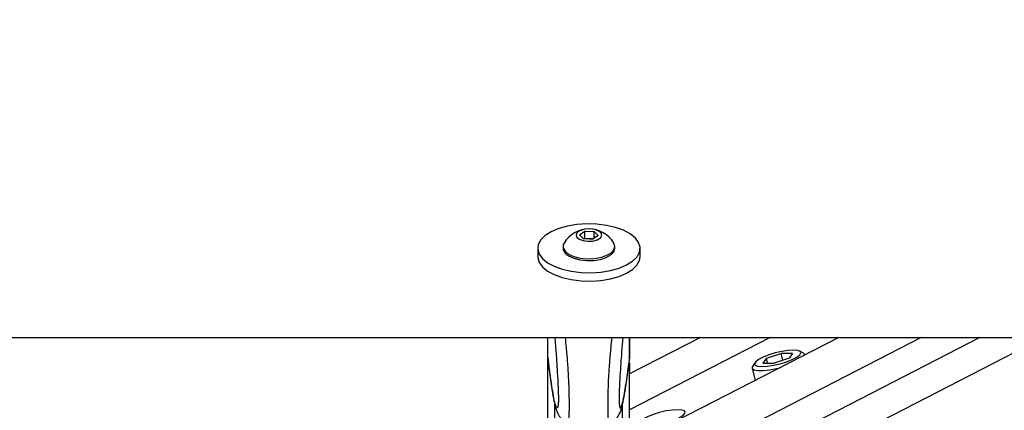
# Paper-space layout '2.5M DUO Wall Base Bracket' of a CAD drawing. Header units: millimetres. Extents: x 20 to 18989, y 40 to 14956.
# Tile 10 of 109: x 3841 to 4203, y 6584 to 6728. Entities that reach past the tile are written whole.
import ezdxf

# ---------------------------------------------------------------- set-up
doc = ezdxf.new("R2010")
doc.units = ezdxf.units.MM
doc.layers.add('COMPONENT_GEOMETRY', color=7, linetype='Continuous')
doc.styles.add('SLDTEXTSTYLE1', font='TXT', dxfattribs={"width": 0.75})
doc.dimstyles.new('SLDDIMSTYLE0', dxfattribs={"dimtxt": 150, "dimasz": 6.604, "dimexe": 0, "dimexo": 0.0625, "dimgap": 37.5, "dimtad": 0, "dimtih": 1, "dimtoh": 1, "dimdec": 0, "dimlfac": 0.5, "dimrnd": 1e-09, "dimzin": 12, "dimdsep": 46, "dimtxsty": 'SLDTEXTSTYLE1', "dimsah": 1, "dimcen": 0.09, "dimadec": 0, "dimazin": 3, "dimtfac": 1, "dimtdec": 0, "dimtofl": 0, "dimtmove": 0, "dimatfit": 3, "dimfxl": 1, "dimfrac": 2, "dimtolj": 1, "dimtzin": 12, "dimarcsym": 0})

# ---------------------------------------------------------------- blocks, each defined once
blk = doc.blocks.new('_D_23')
at = {"layer": 'COMPONENT_GEOMETRY', "color": 7, "ltscale": 2}
for p, q in [((6638.52, 7959.49), (607.65, 7959.49)), ((614, 7959.49), (614, 5158.05)), ((614, 2118.49), (614, 4919.93)), ((6537.75, 2118.49), (607.65, 2118.49))]:
    blk.add_line(p, q, dxfattribs=at)
for points in [[(614, 7959.49), (612.99, 7952.89), (615.02, 7952.89)], [(614, 2118.49), (615.02, 2125.1), (612.99, 2125.1)]]:
    blk.add_solid(points, dxfattribs=at)
at = {"layer": 'COMPONENT_GEOMETRY', "color": 7, "ltscale": 2, "insert": (392.34, 5113.29), "char_height": 150, "attachment_point": 1, "style": 'SLDTEXTSTYLE1'}
blk.add_mtext('2921', dxfattribs=at)

psp = doc.layouts.new('2.5M DUO Wall Base Bracket')

# ---------------------------------------------------------------- linework, layer by layer
at = {"color": 7, "linetype": 'Continuous', "lineweight": 25, "ltscale": 2}
for p, q in [((4046.73, 6648.7), (4048.7, 6650.06)), ((4048.21, 6647.21), (4046.73, 6648.7)), ((4048.69, 6647.32), (4048.7, 6650.06)), ((4048.7, 6650.06), (4052.15, 6649.92)), ((4053.63, 6648.42), (4051.66, 6647.07)), ((4052.15, 6649.92), (4053.63, 6648.42)), ((4052.15, 6647.4), (4052.15, 6649.92)), ((4051.66, 6647.07), (4048.21, 6647.21)), ((4048.51, 6647.19), (4048.69, 6647.32)), ((4048.69, 6647.32), (4050.42, 6647.25)), ((4050.42, 6647.25), (4051.84, 6647.19)), ((4031.37, 6643.76), (4031.37, 6640.68)), ((4040.67, 6644.41), (4040.67, 6643.74)), ((4059.67, 6643.72), (4059.67, 6644.39)), ((4068.97, 6640.63), (4068.97, 6643.71)), ((1512.02, 6611), (4051.92, 6611)), ((4035.12, 6603.62), (4035.13, 6611)), ((4051.92, 6611), (6591.82, 6611)), ((4091.09, 6611), (4065.11, 6597.65)), ((4065.12, 6603.25), (4065.13, 6611)), ((4065.12, 6603.25), (4065.13, 6611)), ((4065.12, 6605.48), (4065.13, 6611)), ((4065.13, 6611), (4065.12, 6603.25)), ((4065.12, 6603.58), (4065.13, 6611)), ((4065.12, 6605.19), (4065.13, 6611)), ((4141.89, 6611), (4082.11, 6580.28)), ((4065.12, 6603.57), (4065.12, 6605.19)), ((4115.34, 6603.37), (4120.79, 6605.1)), ((4124.94, 6605.1), (4120.79, 6605.1)), ((4121.42, 6602.66), (4120.79, 6605.1)), ((4124.94, 6605.1), (4123.64, 6603.37)), ((4129.01, 6605.23), (4127.61, 6606)), ((4034.91, 6445.09), (4035.12, 6603.6)), ((4035.12, 6603.62), (4035.12, 6603.61)), ((4035.12, 6603.61), (4035.24, 6602.98)), ((4064.95, 6478.67), (4065.12, 6601.65)), ((4065.12, 6603.57), (4064.99, 6602.95)), ((4065.11, 6597.65), (4065.12, 6601.66)), ((4065.12, 6603.58), (4065.12, 6603.57)), ((4065.12, 6601.67), (4065.12, 6598.82)), ((4111.1, 6601.76), (4110.25, 6600.41)), ((4115.34, 6603.37), (4114.04, 6601.63)), ((4114.04, 6601.63), (4118.19, 6601.63)), ((4115.79, 6601.63), (4115.34, 6603.37)), ((4123.64, 6603.37), (4118.19, 6601.63)), ((4129.49, 6604.63), (4129.47, 6604.73)), ((4065.12, 6598.82), (4065.11, 6598.7)), ((4065.11, 6597.65), (4065.12, 6598.82)), ((4065.11, 6598.41), (4065.12, 6598.53)), ((4065.12, 6598.53), (4065.12, 6598.82)), ((4110.09, 6599.75), (4111.25, 6595.25))]:
    psp.add_line(p, q, dxfattribs=at)
at = {"color": 8, "linetype": 'Continuous', "lineweight": 25, "ltscale": 2}
for p, q in [((4116.76, 6611), (4065.09, 6584.45)), ((4065.12, 6603.25), (4065.13, 6611)), ((4065.12, 6603.25), (4065.13, 6611)), ((4065.12, 6603.25), (4065.13, 6611)), ((4172.13, 6611), (4096.54, 6572.16)), ((4193.74, 6611), (4099.06, 6562.35)), ((4217.12, 6611), (4107.29, 6554.56)), ((4064.91, 6445.05), (4065.12, 6601.65)), ((4065.11, 6597.65), (4065.12, 6601.66)), ((4065.12, 6598.82), (4065.12, 6601.67)), ((4065.11, 6598.55), (4065.12, 6598.53)), ((4065.11, 6597.65), (4065.12, 6598.53)), ((4037.47, 6440.27), (4037.67, 6586.54)), ((4062.33, 6440.24), (4062.52, 6586.5))]:
    psp.add_line(p, q, dxfattribs=at)
at = {"color": 7, "linetype": 'Continuous', "lineweight": 25, "ltscale": 2, "flags": 128}
for points in [[(4031.9, 6641.63), (4033.12, 6639.97), (4034.99, 6638.45), (4037.44, 6637.14), (4040.39, 6636.08), (4043.71, 6635.31), (4047.28, 6634.87), (4050.96, 6634.76), (4054.6, 6635), (4058.08, 6635.58), (4061.26, 6636.47), (4064.01, 6637.64), (4066.22, 6639.04), (4067.83, 6640.63), (4068.75, 6642.33), (4068.96, 6644.09), (4068.44, 6645.83), (4067.23, 6647.49), (4065.35, 6649.01), (4062.9, 6650.32), (4059.96, 6651.39), (4056.64, 6652.15), (4053.07, 6652.6), (4049.39, 6652.7), (4045.74, 6652.46), (4042.26, 6651.88), (4039.08, 6650.99), (4036.34, 6649.82), (4034.12, 6648.42), (4032.52, 6646.84), (4031.6, 6645.13), (4031.39, 6643.38), (4031.9, 6641.63)], [(4049.79, 6646.3), (4051.63, 6646.4), (4053.25, 6646.83), (4054.4, 6647.52), (4054.91, 6648.37), (4054.7, 6649.25), (4053.8, 6650.03), (4052.35, 6650.58), (4050.57, 6650.82), (4048.73, 6650.73), (4047.11, 6650.3), (4045.95, 6649.61), (4045.44, 6648.76), (4045.66, 6647.88), (4046.55, 6647.1), (4048.01, 6646.55), (4049.79, 6646.3)], [(4041.03, 6645.65), (4040.78, 6645.09), (4040.74, 6643.85), (4041.41, 6642.66), (4042.72, 6641.59), (4044.59, 6640.74), (4046.87, 6640.15), (4049.39, 6639.88)], [(4049.39, 6639.88), (4051.98, 6639.94), (4054.43, 6640.34), (4056.56, 6641.04), (4058.22, 6641.98), (4059.28, 6643.11), (4059.67, 6644.33), (4059.35, 6645.55), (4059.31, 6645.62)], [(4040.67, 6643.74), (4040.74, 6643.19), (4041.41, 6641.99), (4042.72, 6640.93), (4044.59, 6640.07), (4046.87, 6639.48), (4049.39, 6639.21)], [(4049.39, 6639.21), (4051.97, 6639.28), (4054.42, 6639.67), (4056.56, 6640.37), (4058.22, 6641.31), (4059.28, 6642.44), (4059.67, 6643.66), (4059.67, 6643.72)], [(4031.37, 6640.68), (4031.38, 6640.3), (4031.9, 6638.56)], [(4031.9, 6638.56), (4033.11, 6636.9), (4034.99, 6635.38), (4037.44, 6634.06), (4040.38, 6633), (4043.7, 6632.23), (4047.27, 6631.79), (4050.95, 6631.69), (4054.6, 6631.93), (4058.08, 6632.51), (4061.25, 6633.4), (4064, 6634.57), (4066.22, 6635.97), (4067.82, 6637.55), (4068.74, 6639.25), (4068.97, 6640.63)], [(4125.34, 6606.37), (4123.35, 6606.25), (4121.05, 6605.9), (4118.62, 6605.34), (4116.26, 6604.62), (4114.16, 6603.8), (4112.5, 6602.94), (4111.4, 6602.12), (4110.96, 6601.4), (4111.21, 6600.84), (4112.13, 6600.48), (4113.64, 6600.36), (4115.63, 6600.48), (4117.93, 6600.84), (4120.36, 6601.4), (4122.72, 6602.12), (4124.82, 6602.94), (4126.48, 6603.8), (4127.58, 6604.62), (4128.02, 6605.34), (4127.77, 6605.9), (4126.85, 6606.25), (4125.34, 6606.37)], [(4129.48, 6604.62), (4129.13, 6605.16), (4129.01, 6605.23)], [(4110.25, 6600.41), (4110.17, 6600.27), (4110.16, 6599.59), (4110.87, 6599.11), (4112.23, 6598.86), (4114.16, 6598.86), (4116.5, 6599.11), (4119.09, 6599.59), (4120.2, 6599.86)], [(4082.81, 6584.51), (4080.82, 6584.39), (4078.51, 6584.04), (4076.08, 6583.48), (4073.73, 6582.76), (4071.63, 6581.94), (4069.97, 6581.08), (4068.87, 6580.26), (4068.42, 6579.54), (4068.67, 6578.98), (4069.59, 6578.63), (4071.11, 6578.5), (4073.1, 6578.63), (4075.4, 6578.98), (4077.83, 6579.54), (4080.19, 6580.26), (4082.28, 6581.08), (4083.95, 6581.94), (4085.05, 6582.76), (4085.49, 6583.48), (4085.24, 6584.04), (4084.32, 6584.39), (4082.81, 6584.51)]]:
    psp.add_lwpolyline(points, dxfattribs=at)
at = {"color": 7, "linetype": 'Continuous', "lineweight": 25, "ltscale": 4}
for centre, radius, start, end in [((4050.17, 6640.21), 10.63, 30.6326, 149.2134), ((4050.16, 6641.23), 6.03, 87.5371, 99.731), ((4050.23, 6641.69), 5.57, 75.151, 88.0043)]:
    psp.add_arc(centre, radius, start, end, dxfattribs=at)
at = {"color": 7, "linetype": 'Continuous', "lineweight": 25, "ltscale": 2}
for points, knots in [([(4037.63, 6611), (4037.67, 6610.48), (4037.87, 6608.22), (4038.17, 6604.34), (4038.51, 6599.35), (4038.75, 6595.13), (4038.9, 6591.66), (4038.96, 6589.5), (4038.97, 6588.46), (4038.96, 6587.67), (4038.93, 6586.97), (4038.89, 6586.69), (4038.87, 6586.56)], [0, 0, 0, 0, 0.076799, 0.3336, 0.508467, 0.68658, 0.803436, 0.858073, 0.89459, 0.909918, 0.955826, 1, 1, 1, 1]), ([(4062.63, 6611), (4062.58, 6610.47), (4062.38, 6608.2), (4062.07, 6604.31), (4061.72, 6599.32), (4061.46, 6595.1), (4061.3, 6591.63), (4061.24, 6589.47), (4061.22, 6588.43), (4061.23, 6587.64), (4061.26, 6586.93), (4061.3, 6586.65), (4061.32, 6586.52)], [0, 0, 0, 0, 0.0782423, 0.334365, 0.5087731, 0.68642, 0.8029708, 0.8574648, 0.8938879, 0.9091803, 0.9549652, 1, 1, 1, 1]), ([(4035.15, 6602.96), (4035.21, 6602.43), (4035.49, 6600.08), (4035.98, 6596.41), (4036.59, 6592.17), (4037.19, 6588.6), (4037.72, 6586.11), (4038.16, 6584.56), (4038.51, 6583.58), (4038.9, 6582.73), (4039.51, 6581.76), (4040.46, 6580.77), (4041.4, 6580.04), (4042.05, 6579.86), (4042.16, 6579.83)], [0, 0, 0, 0, 0.0537718, 0.2368376, 0.4058851, 0.5637757, 0.7316502, 0.8163079, 0.8644467, 0.9034781, 0.9332659, 0.9629549, 0.9939196, 1, 1, 1, 1]), ([(4064.28, 6596.84), (4064.41, 6597.75), (4064.68, 6599.65), (4064.94, 6601.81), (4065.08, 6602.93)], [0, 0, 0, 0, 0.4789729, 1, 1, 1, 1]), ([(4058.03, 6579.83), (4058.28, 6579.92), (4059, 6580.18), (4059.91, 6580.92), (4060.72, 6581.81), (4061.25, 6582.65), (4061.62, 6583.43), (4061.94, 6584.27), (4062.32, 6585.52), (4062.82, 6587.64), (4063.41, 6590.89), (4063.91, 6594.09), (4064.2, 6596.21), (4064.28, 6596.84)], [0, 0, 0, 0, 0.018928, 0.053999, 0.087742, 0.123244, 0.1647, 0.220232, 0.304805, 0.475279, 0.697841, 0.909532, 1, 1, 1, 1])]:
    psp.add_open_spline(points, degree=3, knots=knots, dxfattribs=at)
at = {"color": 8, "linetype": 'Continuous', "lineweight": 25, "ltscale": 2}
for points, knots in [([(4042.22, 6580.02), (4042.32, 6579.91), (4042.52, 6579.69), (4042.77, 6580.43), (4042.93, 6581.83), (4042.99, 6583.85), (4043, 6585.85), (4043, 6588.33), (4042.93, 6592.27), (4042.73, 6597.06), (4042.38, 6602.25), (4041.98, 6607.05), (4041.69, 6609.76), (4041.56, 6611)], [0, 0, 0, 0, 0.091574, 0.18193, 0.291245, 0.355099, 0.382859, 0.449135, 0.519188, 0.626973, 0.758231, 0.890002, 1, 1, 1, 1]), ([(4057.96, 6580), (4057.86, 6579.89), (4057.66, 6579.67), (4057.4, 6580.41), (4057.24, 6581.81), (4057.19, 6583.83), (4057.19, 6585.83), (4057.2, 6588.32), (4057.28, 6592.25), (4057.49, 6597.04), (4057.85, 6602.22), (4058.27, 6607.03), (4058.56, 6609.76), (4058.69, 6611)], [0, 0, 0, 0, 0.0919113, 0.1821689, 0.291359, 0.3551433, 0.382871, 0.449076, 0.5190504, 0.6267167, 0.7578288, 0.8894568, 1, 1, 1, 1]), ([(4038.87, 6586.56), (4038.85, 6586.28), (4038.77, 6585.55), (4038.53, 6585.06), (4038.15, 6585.36), (4037.58, 6587.25), (4036.83, 6590.96), (4035.98, 6596.51), (4035.38, 6601.47), (4035.12, 6603.62)], [0, 0, 0, 0, 0.03268, 0.085872, 0.221633, 0.352929, 0.538339, 0.799814, 1, 1, 1, 1]), ([(4061.32, 6586.52), (4061.34, 6586.24), (4061.41, 6585.51), (4061.66, 6585.03), (4062.04, 6585.32), (4062.61, 6587.21), (4063.37, 6590.92), (4064.23, 6596.47), (4064.85, 6601.43), (4065.12, 6603.58)], [0, 0, 0, 0, 0.032227, 0.08545, 0.221274, 0.352626, 0.538123, 0.79972, 1, 1, 1, 1])]:
    psp.add_open_spline(points, degree=3, knots=knots, dxfattribs=at)

# ---------------------------------------------------------------- dimensions: what is measured, and where the dimension line sits
at = {"layer": 'COMPONENT_GEOMETRY', "color": 7, "ltscale": 2}
dim = psp.add_linear_dim(base=(614.00319254, 7959.49114567), p1=(6540.28916435, 2118.49114567), p2=(6641.06280495, 7959.49114567), angle=90, dimstyle='SLDDIMSTYLE0', dxfattribs=at)
dim.commit()
dim.dimension.update_dxf_attribs({"geometry": '_D_23', "text_midpoint": (614.00319254, 5038.99114567), "dimtype": 160})

doc.saveas('drawing.dxf')
